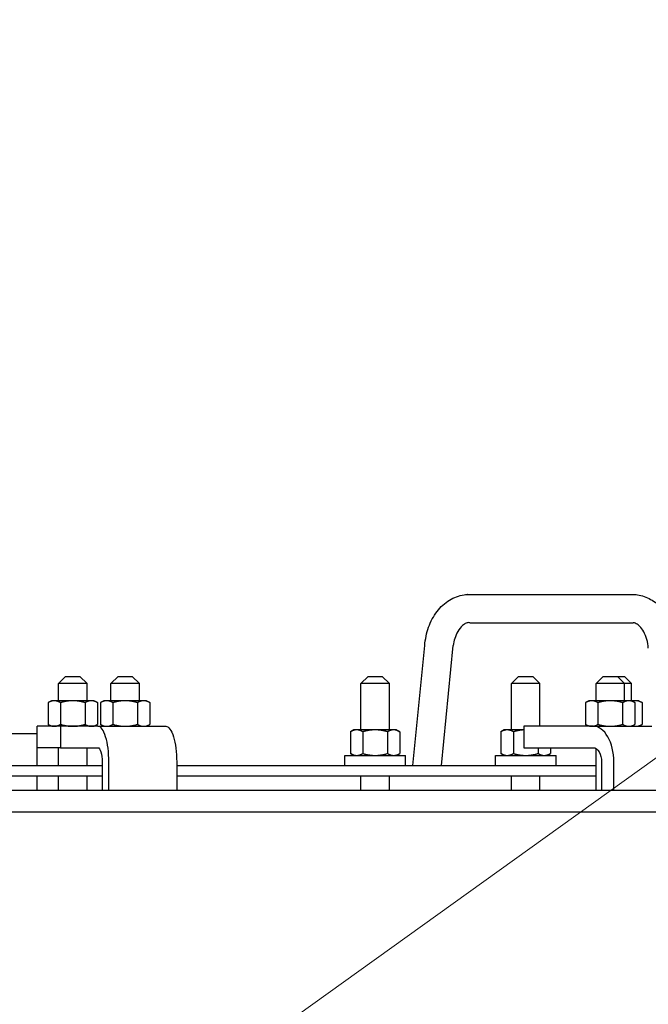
# Model space of a CAD drawing. Extents: x 1 to 669, y 0 to 417.
# Tile 71 of 256: x 122 to 133, y 257 to 274. Entities that reach past the tile are written whole.
import ezdxf

# ---------------------------------------------------------------- set-up
doc = ezdxf.new("R2010")
doc.units = 0
doc.header["$LTSCALE"] = 12
doc.header["$MEASUREMENT"] = 0
doc.layers.get('0').update_dxf_attribs({"linetype": 'CONTINUOUS'})
doc.layers.add('Leader', color=41, linetype='CONTINUOUS', lineweight=13)

msp = doc.modelspace()

# ---------------------------------------------------------------- linework, layer by layer
for p, q in [((130.05277, 264.39832), (132.91228, 264.39832)), ((130.10197, 263.90319), (132.95715, 263.90319)), ((129.09307, 261.40076), (129.3022, 263.50514)), ((129.59307, 261.40076), (129.8022, 263.50514)), ((123.00859, 262.96326), (122.88359, 262.83826)), ((123.00859, 262.96326), (123.25859, 262.96326)), ((123.25859, 262.96326), (123.38359, 262.83826)), ((123.92647, 262.96326), (123.80147, 262.83826)), ((123.92647, 262.96326), (124.17647, 262.96326)), ((124.17647, 262.96326), (124.30147, 262.83826)), ((128.30814, 262.96326), (128.18314, 262.83826)), ((128.30814, 262.96326), (128.55814, 262.96326)), ((128.55814, 262.96326), (128.68314, 262.83826)), ((130.94609, 262.96326), (130.82109, 262.83826)), ((130.94609, 262.96326), (131.19609, 262.96326)), ((131.19609, 262.96326), (131.32109, 262.83826)), ((132.42834, 262.96326), (132.30334, 262.83826)), ((132.42834, 262.96326), (132.67834, 262.96326)), ((132.67834, 262.96326), (132.80232, 262.96326)), ((132.67834, 262.96326), (132.80334, 262.83826)), ((132.80232, 262.96326), (132.92732, 262.83826)), ((123.38359, 262.83826), (122.88359, 262.83826)), ((122.88359, 262.53626), (122.88359, 262.83826)), ((123.38359, 262.53626), (123.38359, 262.83826)), ((124.30147, 262.83826), (123.80147, 262.83826)), ((123.80147, 262.53626), (123.80147, 262.83826)), ((124.30147, 262.53626), (124.30147, 262.83826)), ((128.68314, 262.83826), (128.18314, 262.83826)), ((128.18314, 262.02576), (128.18314, 262.83826)), ((128.68314, 262.02576), (128.68314, 262.83826)), ((131.32109, 262.83826), (130.82109, 262.83826)), ((130.82109, 262.02576), (130.82109, 262.83826)), ((131.32109, 262.08826), (131.32109, 262.83826)), ((132.80334, 262.83826), (132.30334, 262.83826)), ((132.30334, 262.53626), (132.30334, 262.83826)), ((132.92732, 262.83826), (132.80334, 262.83826)), ((132.80334, 262.53626), (132.80334, 262.83826)), ((132.92732, 262.53626), (132.92732, 262.83826)), ((122.75859, 262.53626), (122.70058, 262.50276)), ((122.70058, 262.50276), (122.70058, 262.12175)), ((122.80883, 262.53626), (122.75859, 262.53626)), ((123.13359, 262.53626), (122.80883, 262.53626)), ((122.91709, 262.50276), (122.91709, 262.12175)), ((123.45835, 262.53626), (123.13359, 262.53626)), ((123.3501, 262.50276), (123.3501, 262.12175)), ((123.50859, 262.53626), (123.45835, 262.53626)), ((123.50859, 262.53626), (123.5666, 262.50276)), ((123.5666, 262.50276), (123.5666, 262.12175)), ((123.67647, 262.53626), (123.61846, 262.50276)), ((123.61846, 262.50276), (123.61846, 262.12175)), ((123.72671, 262.53626), (123.67647, 262.53626)), ((124.05147, 262.53626), (123.72671, 262.53626)), ((123.83496, 262.50276), (123.83496, 262.12175)), ((124.37623, 262.53626), (124.05147, 262.53626)), ((124.26798, 262.50276), (124.26798, 262.12175)), ((124.42647, 262.53626), (124.37623, 262.53626)), ((124.42647, 262.53626), (124.48448, 262.50276)), ((124.48448, 262.50276), (124.48448, 262.12175)), ((132.17834, 262.53626), (132.12033, 262.50276)), ((132.12033, 262.50276), (132.12033, 262.12175)), ((132.22858, 262.53626), (132.17834, 262.53626)), ((132.55334, 262.53626), (132.22858, 262.53626)), ((132.33684, 262.50276), (132.33684, 262.12175)), ((132.8781, 262.53626), (132.55334, 262.53626)), ((132.76985, 262.50276), (132.76985, 262.12175)), ((132.92834, 262.53626), (132.8781, 262.53626)), ((132.92834, 262.53626), (132.98636, 262.50276)), ((133.00208, 262.53626), (132.92834, 262.53626)), ((132.98636, 262.50276), (132.98636, 262.12175)), ((133.05232, 262.53626), (133.00208, 262.53626)), ((133.05232, 262.53626), (133.11033, 262.50276)), ((133.11033, 262.50276), (133.11033, 262.12175)), ((122.91628, 262.08826), (122.50859, 262.08826)), ((122.50859, 261.71326), (122.50859, 262.08826)), ((122.75859, 262.08826), (122.70058, 262.12175)), ((123.57294, 262.08826), (122.91628, 262.08826)), ((122.91628, 262.08826), (122.91628, 261.71326)), ((123.50859, 262.08826), (123.5666, 262.12175)), ((123.57294, 262.08826), (124.76176, 262.08826)), ((123.67647, 262.08826), (123.61846, 262.12175)), ((124.42647, 262.08826), (124.48448, 262.12175)), ((132.25646, 262.08826), (131.03761, 262.08826)), ((131.03761, 262.08826), (131.03761, 261.71326)), ((132.17834, 262.08826), (132.12033, 262.12175)), ((132.25646, 262.08826), (133.2804, 262.08826)), ((132.92834, 262.08826), (132.98636, 262.12175)), ((133.05232, 262.08826), (133.11033, 262.12175)), ((121.79899, 261.96326), (122.50859, 261.96326)), ((128.05814, 262.02576), (128.00013, 261.99226)), ((128.00013, 261.99226), (128.00013, 261.61125)), ((128.10838, 262.02576), (128.05814, 262.02576)), ((128.43314, 262.02576), (128.10838, 262.02576)), ((128.21663, 261.99226), (128.21663, 261.61125)), ((128.7579, 262.02576), (128.43314, 262.02576)), ((128.64965, 261.99226), (128.64965, 261.61125)), ((128.80814, 262.02576), (128.7579, 262.02576)), ((128.80814, 262.02576), (128.86615, 261.99226)), ((128.86615, 261.99226), (128.86615, 261.61125)), ((130.69609, 262.02576), (130.63808, 261.99226)), ((130.63808, 261.99226), (130.63808, 261.61125)), ((130.74633, 262.02576), (130.69609, 262.02576)), ((131.03761, 262.02576), (130.74633, 262.02576)), ((130.85459, 261.99226), (130.85459, 261.61125)), ((122.91628, 261.71326), (122.50859, 261.71326)), ((122.50859, 261.46326), (122.50859, 261.71326)), ((122.88359, 261.40076), (122.88359, 261.71326)), ((122.91628, 261.71326), (123.57294, 261.71326)), ((123.38359, 261.40076), (123.38359, 261.71326)), ((127.90164, 261.57776), (128.96464, 261.57776)), ((127.90164, 261.40076), (127.90164, 261.57776)), ((128.05814, 261.57776), (128.00013, 261.61125)), ((128.80814, 261.57776), (128.86615, 261.61125)), ((128.96464, 261.40076), (128.96464, 261.57776)), ((130.53959, 261.57776), (131.60259, 261.57776)), ((130.53959, 261.40076), (130.53959, 261.57776)), ((130.69609, 261.57776), (130.63808, 261.61125)), ((131.03761, 261.71326), (132.25646, 261.71326)), ((131.2876, 261.71326), (131.2876, 261.61125)), ((131.44609, 261.57776), (131.5041, 261.61125)), ((131.5041, 261.71326), (131.5041, 261.61125)), ((131.60259, 261.40076), (131.60259, 261.57776)), ((132.30334, 260.96326), (132.30334, 261.69952)), ((115.29014, 261.40076), (123.6502, 261.40076)), ((122.50859, 261.40076), (122.50859, 261.46326)), ((123.6502, 261.46326), (123.6502, 260.96326)), ((123.76608, 260.96326), (123.76608, 261.46326)), ((124.9549, 261.46326), (124.9549, 260.96326)), ((124.9549, 261.40076), (132.30334, 261.40076)), ((132.39986, 261.46326), (132.39986, 260.96326)), ((132.61495, 260.96326), (132.61495, 261.46326)), ((123.6502, 261.21326), (115.29014, 261.21326)), ((122.50859, 260.96326), (122.50859, 261.21326)), ((122.88359, 260.96326), (122.88359, 261.21326)), ((123.38359, 260.96326), (123.38359, 261.21326)), ((132.30334, 261.21326), (124.9549, 261.21326)), ((128.18314, 260.96326), (128.18314, 261.21326)), ((128.68314, 260.96326), (128.68314, 261.21326)), ((130.82109, 260.96326), (130.82109, 261.21326)), ((131.32109, 260.96326), (131.32109, 261.21326)), ((147.63359, 260.96326), (83.53196, 260.96326)), ((83.53196, 260.58826), (147.63359, 260.58826))]:
    msp.add_line(p, q)
for centre, major_axis, ratio, start_param, end_param in [((130.07737, 264.15076), (-0.04874, 0.2452), 0.70022527, -0.13828485, -0.10326615), ((130.07737, 264.15076), (0.04874, -0.2452), 0.70022527, -0.20852437, -0.13828485), ((133.46498, 263.50514), (-0.24501, -0.04968), 0.19490504, -0.02571614, -0.01974916), ((123.57294, 261.46326), (0, 0.625), 0.30901699, -1.57079633, 0), ((132.25646, 261.46326), (0, 0.625), 0.57357644, -1.57079633, 0)]:
    msp.add_ellipse(centre, major_axis=major_axis, ratio=ratio, start_param=start_param, end_param=end_param)
at = {"extrusion": (0, 0, -1)}
msp.add_ellipse((124.76176, 261.46326), major_axis=(0, 0.625), ratio=0.30901699, start_param=0, end_param=1.57079633, dxfattribs=at)
at = {"extrusion": (3.59276e-16, 3.93191e-33, -1)}
msp.add_ellipse((123.57294, 261.46326), major_axis=(0, 0.25), ratio=0.30901699, start_param=0, end_param=1.57079633, dxfattribs=at)
at = {"extrusion": (1.93561e-16, 2.45944e-33, -1)}
msp.add_ellipse((132.25646, 261.46326), major_axis=(0, 0.25), ratio=0.57357644, start_param=0, end_param=1.57079633, dxfattribs=at)
for points, knots in [([(129.3022, 263.50514), (129.31098, 263.61445), (129.33398, 263.72327), (129.40591, 263.92396), (129.45594, 264.01837), (129.57837, 264.17975), (129.65264, 264.24899), (129.81337, 264.34787), (129.90149, 264.38047), (130.00941, 264.3955), (130.02799, 264.39726), (130.04659, 264.39817)], [0, 0, 0, 0, 0.32967676, 0.32967676, 0.6615162, 0.6615162, 0.99330168, 0.99330168, 1.30864488, 1.30864488, 1.37373518, 1.37373518, 1.37373518, 1.37373518]), ([(132.90903, 264.39817), (132.91928, 264.39868), (132.92954, 264.39893), (132.97065, 264.39893), (133.00154, 264.39664), (133.11149, 264.38027), (133.18966, 264.35268), (133.33279, 264.27145), (133.39925, 264.21651), (133.5188, 264.08197), (133.57172, 263.99889), (133.65604, 263.8135), (133.68703, 263.70786), (133.70619, 263.58475), (133.70829, 263.56942), (133.71011, 263.55405)], [0, 0, 0, 0, 0.03586469, 0.03586469, 0.14364348, 0.14364348, 0.42391221, 0.42391221, 0.70950971, 0.70950971, 1.0207974, 1.0207974, 1.35075024, 1.35075024, 1.39741351, 1.39741351, 1.39741351, 1.39741351]), ([(130.08951, 263.9038), (130.06956, 263.90575), (130.05048, 263.9035), (130.00812, 263.88699), (129.98582, 263.87402), (129.935, 263.82946), (129.90568, 263.79393), (129.85995, 263.71361), (129.84159, 263.67075), (129.81627, 263.58698), (129.80759, 263.54647), (129.8022, 263.50514)], [0, 0, 0, 0, 0.190178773, 0.190178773, 0.349455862, 0.349455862, 0.537876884, 0.537876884, 0.693052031, 0.693052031, 0.819877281, 0.819877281, 0.819877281, 0.819877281]), ([(133.21979, 263.4567), (133.21612, 263.50996), (133.207, 263.56293), (133.17981, 263.65973), (133.16139, 263.70486), (133.11987, 263.78039), (133.09636, 263.81203), (133.05028, 263.85956), (133.02737, 263.87612), (132.98654, 263.8973), (132.96858, 263.90218), (132.95194, 263.9038)], [0, 0, 0, 0, 0.160805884, 0.160805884, 0.321053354, 0.321053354, 0.477551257, 0.477551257, 0.632594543, 0.632594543, 0.791232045, 0.791232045, 0.791232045, 0.791232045])]:
    msp.add_open_spline(points, degree=3, knots=knots)
for points, weights in [([(122.80883, 262.53626), (122.75859, 262.53626), (122.70058, 262.50276)], [1, 1.0379548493, 1]), ([(122.91709, 262.50276), (122.85907, 262.53626), (122.80883, 262.53626)], [1, 1.0379548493, 1]), ([(123.13359, 262.53626), (123.03311, 262.53626), (122.91709, 262.50276)], [1, 1.0379548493, 1]), ([(123.3501, 262.50276), (123.23407, 262.53626), (123.13359, 262.53626)], [1, 1.0379548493, 1]), ([(123.45835, 262.53626), (123.40811, 262.53626), (123.3501, 262.50276)], [1, 1.0379548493, 1]), ([(123.5666, 262.50276), (123.50859, 262.53626), (123.45835, 262.53626)], [1, 1.0379548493, 1]), ([(123.72671, 262.53626), (123.67647, 262.53626), (123.61846, 262.50276)], [1, 1.0379548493, 1]), ([(123.83496, 262.50276), (123.77695, 262.53626), (123.72671, 262.53626)], [1, 1.0379548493, 1]), ([(124.05147, 262.53626), (123.95099, 262.53626), (123.83496, 262.50276)], [1, 1.0379548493, 1]), ([(124.26798, 262.50276), (124.15195, 262.53626), (124.05147, 262.53626)], [1, 1.0379548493, 1]), ([(124.37623, 262.53626), (124.32599, 262.53626), (124.26798, 262.50276)], [1, 1.0379548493, 1]), ([(124.48448, 262.50276), (124.42647, 262.53626), (124.37623, 262.53626)], [1, 1.0379548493, 1]), ([(132.22858, 262.53626), (132.17834, 262.53626), (132.12033, 262.50276)], [1, 1.0379548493, 1]), ([(132.33684, 262.50276), (132.27882, 262.53626), (132.22858, 262.53626)], [1, 1.0379548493, 1]), ([(132.55334, 262.53626), (132.45286, 262.53626), (132.33684, 262.50276)], [1, 1.0379548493, 1]), ([(132.76985, 262.50276), (132.65382, 262.53626), (132.55334, 262.53626)], [1, 1.0379548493, 1]), ([(132.8781, 262.53626), (132.82786, 262.53626), (132.76985, 262.50276)], [1, 1.0379548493, 1]), ([(132.98636, 262.50276), (132.92834, 262.53626), (132.8781, 262.53626)], [1, 1.0379548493, 1]), ([(133.00208, 262.53626), (132.97427, 262.53626), (132.94521, 262.52652)], [1, 1.0206580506, 1.01882858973]), ([(133.11033, 262.50276), (133.05232, 262.53626), (133.00208, 262.53626)], [1, 1.0379548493, 1]), ([(122.70058, 262.12175), (122.75859, 262.08826), (122.80883, 262.08826)], [1, 1.0379548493, 1]), ([(122.80883, 262.08826), (122.85907, 262.08826), (122.91709, 262.12175)], [1, 1.0379548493, 1]), ([(122.91709, 262.12175), (123.03311, 262.08826), (123.13359, 262.08826)], [1, 1.0379548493, 1]), ([(123.13359, 262.08826), (123.23407, 262.08826), (123.3501, 262.12175)], [1, 1.0379548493, 1]), ([(123.3501, 262.12175), (123.40811, 262.08826), (123.45835, 262.08826)], [1, 1.0379548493, 1]), ([(123.45835, 262.08826), (123.50859, 262.08826), (123.5666, 262.12175)], [1, 1.0379548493, 1]), ([(123.61846, 262.12175), (123.67647, 262.08826), (123.72671, 262.08826)], [1, 1.0379548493, 1]), ([(123.72671, 262.08826), (123.77695, 262.08826), (123.83496, 262.12175)], [1, 1.0379548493, 1]), ([(123.83496, 262.12175), (123.95099, 262.08826), (124.05147, 262.08826)], [1, 1.0379548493, 1]), ([(124.05147, 262.08826), (124.15195, 262.08826), (124.26798, 262.12175)], [1, 1.0379548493, 1]), ([(124.26798, 262.12175), (124.32599, 262.08826), (124.37623, 262.08826)], [1, 1.0379548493, 1]), ([(124.37623, 262.08826), (124.42647, 262.08826), (124.48448, 262.12175)], [1, 1.0379548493, 1]), ([(132.12033, 262.12175), (132.17834, 262.08826), (132.22858, 262.08826)], [1, 1.0379548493, 1]), ([(132.22858, 262.08826), (132.27882, 262.08826), (132.33684, 262.12175)], [1, 1.0379548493, 1]), ([(132.33684, 262.12175), (132.45286, 262.08826), (132.55334, 262.08826)], [1, 1.0379548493, 1]), ([(132.55334, 262.08826), (132.65382, 262.08826), (132.76985, 262.12175)], [1, 1.0379548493, 1]), ([(132.76985, 262.12175), (132.82786, 262.08826), (132.8781, 262.08826)], [1, 1.0379548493, 1]), ([(132.8781, 262.08826), (132.92834, 262.08826), (132.98636, 262.12175)], [1, 1.0379548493, 1]), ([(132.94521, 262.098), (132.97427, 262.08826), (133.00208, 262.08826)], [1.01882858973, 1.0206580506, 1]), ([(133.00208, 262.08826), (133.05232, 262.08826), (133.11033, 262.12175)], [1, 1.0379548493, 1]), ([(128.10838, 262.02576), (128.05814, 262.02576), (128.00013, 261.99226)], [1, 1.0379548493, 1]), ([(128.21663, 261.99226), (128.15862, 262.02576), (128.10838, 262.02576)], [1, 1.0379548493, 1]), ([(128.43314, 262.02576), (128.33266, 262.02576), (128.21663, 261.99226)], [1, 1.0379548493, 1]), ([(128.64965, 261.99226), (128.53362, 262.02576), (128.43314, 262.02576)], [1, 1.0379548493, 1]), ([(128.7579, 262.02576), (128.70766, 262.02576), (128.64965, 261.99226)], [1, 1.0379548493, 1]), ([(128.86615, 261.99226), (128.80814, 262.02576), (128.7579, 262.02576)], [1, 1.0379548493, 1]), ([(130.74633, 262.02576), (130.69609, 262.02576), (130.63808, 261.99226)], [1, 1.0379548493, 1]), ([(130.85459, 261.99226), (130.79657, 262.02576), (130.74633, 262.02576)], [1, 1.0379548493, 1]), ([(131.03761, 262.0249), (130.95249, 262.02053), (130.85459, 261.99226)], [1.01026189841, 1.03183814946, 1]), ([(128.00013, 261.61125), (128.05814, 261.57776), (128.10838, 261.57776)], [1, 1.0379548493, 1]), ([(128.10838, 261.57776), (128.15862, 261.57776), (128.21663, 261.61125)], [1, 1.0379548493, 1]), ([(128.21663, 261.61125), (128.33266, 261.57776), (128.43314, 261.57776)], [1, 1.0379548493, 1]), ([(128.43314, 261.57776), (128.53362, 261.57776), (128.64965, 261.61125)], [1, 1.0379548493, 1]), ([(128.64965, 261.61125), (128.70766, 261.57776), (128.7579, 261.57776)], [1, 1.0379548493, 1]), ([(128.7579, 261.57776), (128.80814, 261.57776), (128.86615, 261.61125)], [1, 1.0379548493, 1]), ([(130.63808, 261.61125), (130.69609, 261.57776), (130.74633, 261.57776)], [1, 1.0379548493, 1]), ([(130.74633, 261.57776), (130.79657, 261.57776), (130.85459, 261.61125)], [1, 1.0379548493, 1]), ([(130.85459, 261.61125), (130.97061, 261.57776), (131.07109, 261.57776)], [1, 1.0379548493, 1]), ([(131.07109, 261.57776), (131.17157, 261.57776), (131.2876, 261.61125)], [1, 1.0379548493, 1]), ([(131.2876, 261.61125), (131.34561, 261.57776), (131.39585, 261.57776)], [1, 1.0379548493, 1]), ([(131.39585, 261.57776), (131.44609, 261.57776), (131.5041, 261.61125)], [1, 1.0379548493, 1])]:
    msp.add_rational_spline(points, weights, degree=2)
at = {"layer": 'Leader'}
msp.add_line((115.53859, 248.76008), (151.38924, 274.46932), dxfattribs=at)

doc.saveas('drawing.dxf')
